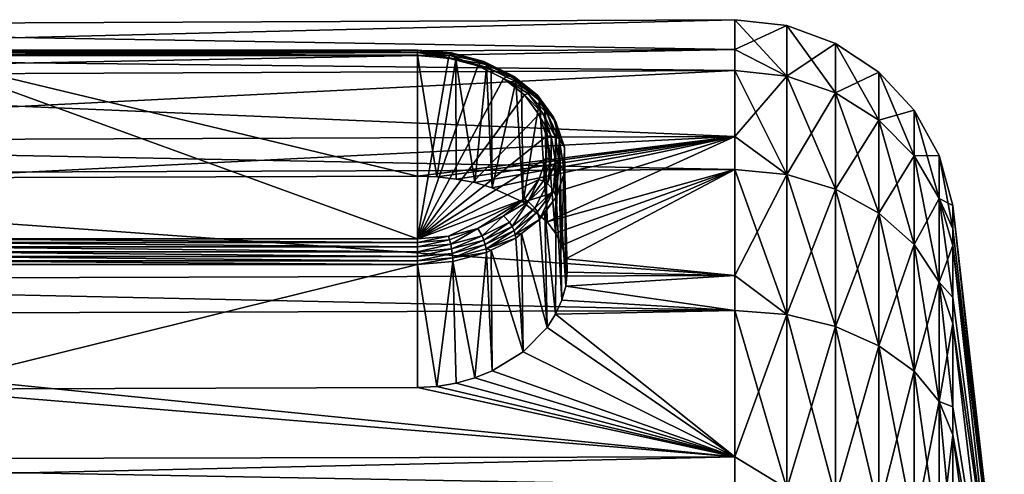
# Model space of a CAD drawing. Extents: x -0.145 to 0.145, y -0.15 to 0.
# Tile 83 of 83: x 0.118 to 0.145, y -0.047 to -0.035. Entities that reach past the tile are written whole.
import ezdxf

# ---------------------------------------------------------------- set-up
doc = ezdxf.new("R2010")
doc.units = 0
doc.layers.add('mesh', color=7, linetype='CONTINUOUS')

msp = doc.modelspace()

# ---------------------------------------------------------------- meshes
at = {"layer": 'mesh'}
mesh = msp.add_polyface(dxfattribs=at)
corners = [(0.111645, -0.037344, -0.019856), (0.111888, -0.036704, -0.019193), (0.11152, -0.037332, -0.019821), (0.111395, -0.038006, -0.020494), (0.111404, -0.037345, -0.019764), (0.111275, -0.038041, -0.020459), (0.111524, -0.037994, -0.020506), (0.098721, -0.036058, 0.008511), (0.137558, -0.037705, 0.012013), (0.098721, -0.037851, 0.011929), (0.098721, -0.035481, 0.006172), (0.137558, -0.035899, 0.008571), (0.098721, -0.034673, 0.002893), (0.137558, -0.035318, 0.006215), (0.098721, -0.034673), (0.137558, -0.034505, 0.002914), (0.098721, -0.034673, -0.002893), (0.137558, -0.034505), (0.098721, -0.035481, -0.006172), (0.137558, -0.034505, -0.002914), (0.098721, -0.036058, -0.008511), (0.137558, -0.035318, -0.006215), (0.098721, -0.037851, -0.011929), (0.137558, -0.035899, -0.008571), (0.098592, -0.036074, 0.008505), (0.098592, -0.038761, 0.013625), (0.098592, -0.03469, 0.002891), (0.098592, -0.03469, -0.002891), (0.098592, -0.036074, -0.008505), (0.098592, -0.038761, -0.013625), (0.098472, -0.036121, -0.008487), (0.098472, -0.03474, -0.002885), (0.098472, -0.03474, 0.002885), (0.098472, -0.036121, 0.008487), (0.098472, -0.038802, 0.013596), (0.098369, -0.034819, -0.002875), (0.098369, -0.034819, 0.002875), (0.11125, -0.040494, -0.015954), (0.111317, -0.037337, -0.019149), (0.111567, -0.036912, -0.018723), (0.111162, -0.037603, -0.019414), (0.111228, -0.03744, -0.019602), (0.111626, -0.036761, -0.018923), (0.111695, -0.036716, -0.019023), (0.111024, -0.038344, -0.020156), (0.111087, -0.038002, -0.019813), (0.111092, -0.038169, -0.020331), (0.098369, -0.036195, -0.008459), (0.098472, -0.038802, -0.013596), (0.098369, -0.036195, 0.008459), (0.098369, -0.038868, 0.013551)]
mesh.append_faces([[corners[k] for k in face] for face in [(0, 1, 2, 2), (3, 4, 5, 5), (3, 2, 4, 4), (6, 2, 3, 3), (6, 0, 2, 2), (7, 8, 9, 9), (10, 11, 7, 7), (12, 13, 10, 10), (14, 15, 12, 12), (16, 17, 14, 14), (18, 19, 16, 16), (20, 21, 18, 18), (22, 23, 20, 20), (24, 9, 25, 25), (24, 7, 9, 9), (24, 10, 7, 7), (26, 10, 24, 24), (27, 28, 18, 18), (26, 12, 10, 10), (26, 14, 12, 12), (27, 14, 26, 26), (27, 16, 14, 14), (18, 16, 27, 27), (28, 20, 18, 18), (28, 22, 20, 20), (29, 22, 28, 28), (28, 30, 29, 29), (28, 31, 30, 30), (27, 31, 28, 28), (27, 32, 31, 31), (26, 32, 27, 27), (26, 33, 32, 32), (24, 33, 26, 26), (24, 34, 33, 33), (25, 34, 24, 24), (31, 35, 30, 30), (32, 36, 31, 31), (37, 38, 39, 39), (40, 39, 38, 38), (41, 39, 40, 40), (41, 42, 39, 39), (41, 43, 42, 42), (4, 43, 41, 41), (2, 43, 4, 4), (44, 40, 45, 45), (46, 41, 40, 40), (5, 41, 46, 46), (5, 4, 41, 41), (30, 47, 48, 48), (33, 49, 32, 32), (34, 50, 33, 33)]])
mesh = msp.add_polyface(dxfattribs=at)
corners = [(0.115076, -0.04462, -0.019669), (0.128876, -0.04121, -0.023021), (0.115076, -0.04121, -0.023021), (0.128876, -0.044576, -0.019712), (0.128876, -0.038788, -0.013924), (0.115076, -0.035479, -0.01729), (0.128876, -0.035479, -0.01729), (0.115076, -0.038831, -0.01388), (0.128876, -0.040506, -0.023018), (0.115076, -0.035482, -0.017994), (0.115076, -0.040506, -0.023018), (0.128876, -0.035482, -0.017994), (0.128876, -0.035401, -0.017394), (0.115076, -0.035401, -0.017394), (0.128876, -0.035352, -0.017514), (0.115076, -0.035352, -0.017514), (0.128876, -0.035336, -0.017643), (0.115076, -0.035336, -0.017643), (0.128876, -0.035353, -0.017772), (0.115076, -0.035353, -0.017772), (0.128876, -0.035403, -0.017892), (0.115076, -0.035403, -0.017892), (0.115076, -0.041106, -0.023099), (0.128876, -0.041106, -0.023099), (0.115076, -0.040986, -0.023148), (0.128876, -0.040986, -0.023148), (0.115076, -0.040857, -0.023164), (0.128876, -0.040857, -0.023164), (0.115076, -0.040728, -0.023147), (0.128876, -0.040728, -0.023147), (0.115076, -0.040608, -0.023097), (0.128876, -0.040608, -0.023097), (0.137558, -0.04647, -0.020853), (0.098721, -0.046554, 0.020707), (0.137558, -0.04647, 0.020853), (0.137558, -0.047267, 0.021403), (0.098721, -0.042584, 0.017966), (0.137558, -0.042471, 0.018093), (0.098721, -0.041626, 0.016885), (0.137558, -0.041507, 0.017004), (0.098721, -0.038747, 0.013635), (0.137558, -0.038607, 0.013731), (0.098721, -0.037851, 0.011929), (0.137558, -0.037705, 0.012013), (0.098721, -0.036058, 0.008511), (0.137558, -0.035899, 0.008571), (0.098721, -0.035481, 0.006172), (0.137558, -0.035318, 0.006215), (0.098721, -0.034673, 0.002893), (0.137558, -0.034505, 0.002914), (0.098721, -0.034673), (0.137558, -0.034505), (0.098721, -0.034673, -0.002893), (0.137558, -0.034505, -0.002914), (0.098721, -0.035481, -0.006172), (0.137558, -0.035318, -0.006215), (0.098721, -0.036058, -0.008511), (0.137558, -0.035899, -0.008571), (0.098721, -0.037851, -0.011929), (0.137558, -0.037705, -0.012013), (0.098721, -0.046554, -0.020707), (0.098721, -0.047346, -0.021253), (0.137558, -0.047267, -0.021403), (0.114156, -0.035568, -0.01808), (0.114156, -0.04042, -0.022932)]
mesh.append_faces([[corners[k] for k in face] for face in [(0, 1, 2, 2), (0, 3, 1, 1), (4, 5, 6, 6), (4, 7, 5, 5), (8, 9, 10, 10), (8, 11, 9, 9), (12, 6, 5, 5), (13, 12, 5, 5), (13, 14, 12, 12), (15, 14, 13, 13), (15, 16, 14, 14), (17, 16, 15, 15), (17, 18, 16, 16), (19, 18, 17, 17), (19, 20, 18, 18), (21, 20, 19, 19), (21, 11, 20, 20), (9, 11, 21, 21), (22, 2, 1, 1), (23, 22, 1, 1), (23, 24, 22, 22), (25, 24, 23, 23), (25, 26, 24, 24), (27, 26, 25, 25), (27, 28, 26, 26), (29, 28, 27, 27), (29, 30, 28, 28), (31, 30, 29, 29), (31, 10, 30, 30), (8, 10, 31, 31), (32, 3, 0, 0), (33, 34, 35, 35), (36, 37, 34, 34), (38, 39, 37, 37), (40, 41, 39, 39), (42, 43, 41, 41), (44, 45, 43, 43), (46, 47, 45, 45), (48, 49, 47, 47), (50, 51, 49, 49), (52, 53, 51, 51), (54, 55, 53, 53), (56, 57, 55, 55), (58, 59, 57, 57), (60, 32, 0, 0), (61, 62, 32, 32), (9, 63, 10, 10), (63, 21, 19, 19), (63, 9, 21, 21), (64, 30, 10, 10)]])
mesh = msp.add_polyface(dxfattribs=at)
corners = [(0.132654, -0.040351, -0.015933), (0.132762, -0.037608, -0.019419), (0.132826, -0.040691, -0.016312), (0.132418, -0.040039, -0.015568), (0.132361, -0.03692, -0.018732), (0.132429, -0.038994, -0.021412), (0.132649, -0.038365, -0.020783), (0.132529, -0.03832, -0.020808), (0.132529, -0.037692, -0.02018), (0.132402, -0.037691, -0.020203), (0.132649, -0.037717, -0.020135), (0.132317, -0.037083, -0.019571), (0.137558, -0.038607, -0.013731), (0.137558, -0.037705, -0.012013), (0.131769, -0.039503, -0.014905), (0.130922, -0.039107, -0.01438), (0.130442, -0.038967, -0.014186), (0.128876, -0.038788, -0.013924), (0.129408, -0.038807, -0.013954), (0.137558, -0.035318, -0.006215), (0.138974, -0.034666, -0.002894), (0.137558, -0.034505, -0.002914), (0.138974, -0.036052, -0.008514), (0.137558, -0.035899, -0.008571), (0.138974, -0.036052, 0.008514), (0.137558, -0.035318, 0.006215), (0.137558, -0.034505, 0.002914), (0.138974, -0.038741, 0.013638), (0.137558, -0.037705, 0.012013), (0.137558, -0.035899, 0.008571), (0.138974, -0.038741, -0.013638), (0.137558, -0.034505), (0.138974, -0.034666, 0.002894), (0.137558, -0.038607, 0.013731), (0.132826, -0.042188, -0.017809), (0.132762, -0.039081, -0.020892), (0.132664, -0.03936, -0.021172), (0.13293, -0.041805, -0.017452), (0.132898, -0.03869, -0.020501), (0.132966, -0.041422, -0.017078), (0.132898, -0.038344, -0.020156), (0.13293, -0.041048, -0.016695), (0.132898, -0.037999, -0.01981), (0.132664, -0.037328, -0.01914), (0.1326, -0.039168, -0.02133), (0.13221, -0.039972, -0.021783), (0.132361, -0.039768, -0.02158), (0.132751, -0.038429, -0.020736), (0.132751, -0.037764, -0.020071), (0.1326, -0.03717, -0.019332), (0.132429, -0.037088, -0.019506), (0.132154, -0.036569, -0.018731)]
mesh.append_faces([[corners[k] for k in face] for face in [(0, 1, 2, 2), (3, 4, 0, 0), (5, 6, 7, 7), (7, 8, 9, 9), (6, 8, 7, 7), (6, 10, 8, 8), (11, 8, 10, 10), (12, 3, 0, 0), (13, 3, 12, 12), (13, 14, 3, 3), (13, 15, 14, 14), (16, 15, 13, 13), (17, 18, 13, 13), (19, 20, 21, 21), (19, 22, 20, 20), (23, 22, 19, 19), (23, 13, 22, 22), (24, 25, 26, 26), (27, 28, 29, 29), (30, 13, 12, 12), (30, 22, 13, 13), (31, 20, 32, 32), (31, 21, 20, 20), (26, 31, 32, 32), (29, 25, 24, 24), (33, 28, 27, 27), (34, 35, 36, 36), (37, 38, 35, 35), (39, 40, 38, 38), (41, 42, 40, 40), (2, 1, 42, 42), (0, 43, 1, 1), (0, 4, 43, 43), (44, 45, 36, 36), (45, 46, 36, 36), (44, 6, 5, 5), (44, 47, 6, 6), (36, 47, 44, 44), (36, 38, 47, 47), (35, 38, 36, 36), (47, 10, 6, 6), (47, 48, 10, 10), (38, 48, 47, 47), (38, 42, 48, 48), (40, 42, 38, 38), (43, 42, 1, 1), (49, 42, 43, 43), (49, 48, 42, 42), (50, 48, 49, 49), (50, 10, 48, 48), (51, 49, 43, 43)]])
mesh = msp.add_polyface(dxfattribs=at)
corners = [(0.138974, -0.034666, -0.002894), (0.138974, -0.036052, -0.008514), (0.140311, -0.036512, -0.008339), (0.140311, -0.039146, -0.013359), (0.138974, -0.038741, -0.013638), (0.141494, -0.039799, -0.012908), (0.140311, -0.042906, -0.017602), (0.143145, -0.039402, -0.007243), (0.143145, -0.038223, -0.002462), (0.142457, -0.036985, -0.002612), (0.140311, -0.035155, -0.002835), (0.141494, -0.037254, -0.008058), (0.142457, -0.040663, -0.012312), (0.141494, -0.035943, -0.002739), (0.142457, -0.038235, -0.007685), (0.143145, -0.04169, -0.011603), (0.143145, -0.038223, 0.002462), (0.14352, -0.039588, 0.002296), (0.14352, -0.040229, 0.004898), (0.142457, -0.036985, 0.002612), (0.141494, -0.035943, 0.002739), (0.140311, -0.035155, 0.002835), (0.138974, -0.034666, 0.002894), (0.14352, -0.039588), (0.14352, -0.039588, -0.002296), (0.14352, -0.040229, -0.004898), (0.14352, -0.040687, -0.006756), (0.143145, -0.039402, 0.007243), (0.142457, -0.038235, 0.007685), (0.141494, -0.037254, 0.008058), (0.140311, -0.036512, 0.008339), (0.138974, -0.036052, 0.008514), (0.137558, -0.034505, 0.002914), (0.142457, -0.040663, 0.012312), (0.141494, -0.039799, 0.012908), (0.140311, -0.039146, 0.013359), (0.138974, -0.038741, 0.013638), (0.137558, -0.035899, 0.008571), (0.138974, -0.042579, 0.017971)]
mesh.append_faces([[corners[k] for k in face] for face in [(0, 1, 2, 2), (3, 1, 4, 4), (3, 2, 1, 1), (5, 2, 3, 3), (6, 3, 4, 4), (7, 8, 9, 9), (2, 10, 0, 0), (2, 11, 10, 10), (5, 11, 2, 2), (5, 12, 11, 11), (11, 13, 10, 10), (11, 14, 13, 13), (12, 14, 11, 11), (12, 15, 14, 14), (14, 9, 13, 13), (14, 7, 9, 9), (15, 7, 14, 14), (16, 17, 18, 18), (16, 8, 17, 17), (19, 8, 16, 16), (19, 9, 8, 8), (20, 9, 19, 19), (20, 13, 9, 9), (21, 13, 20, 20), (21, 10, 13, 13), (22, 10, 21, 21), (22, 0, 10, 10), (8, 23, 17, 17), (8, 24, 23, 23), (7, 24, 8, 8), (7, 25, 24, 24), (26, 25, 7, 7), (27, 16, 18, 18), (28, 16, 27, 27), (28, 19, 16, 16), (29, 19, 28, 28), (29, 20, 19, 19), (30, 20, 29, 29), (30, 21, 20, 20), (31, 21, 30, 30), (31, 22, 21, 21), (32, 22, 31, 31), (33, 28, 27, 27), (34, 28, 33, 33), (34, 29, 28, 28), (35, 29, 34, 34), (35, 30, 29, 29), (36, 30, 35, 35), (36, 31, 30, 30), (37, 31, 36, 36), (38, 36, 35, 35)]])
mesh = msp.add_polyface(dxfattribs=at)
corners = [(0.129408, -0.044546, -0.019693), (0.128876, -0.04121, -0.023021), (0.128876, -0.044576, -0.019712), (0.128876, -0.038788, -0.013924), (0.128876, -0.035479, -0.01729), (0.129408, -0.038807, -0.013954), (0.129726, -0.035555, -0.018067), (0.128876, -0.035482, -0.017994), (0.128876, -0.040506, -0.023018), (0.129726, -0.040433, -0.022945), (0.131799, -0.039421, -0.021933), (0.12981, -0.040777, -0.023084), (0.130642, -0.04042, -0.022839), (0.129785, -0.04065, -0.023069), (0.129829, -0.040904, -0.023066), (0.13069, -0.040541, -0.022848), (0.129841, -0.041023, -0.023016), (0.130727, -0.040663, -0.022825), (0.128876, -0.040608, -0.023097), (0.129756, -0.040533, -0.023021), (0.128876, -0.040728, -0.023147), (0.128876, -0.040857, -0.023164), (0.128876, -0.040986, -0.023148), (0.128876, -0.041106, -0.023099), (0.12981, -0.035416, -0.017723), (0.130727, -0.035675, -0.017837), (0.129829, -0.035434, -0.017596), (0.129785, -0.035431, -0.01785), (0.13069, -0.035652, -0.017959), (0.129756, -0.035479, -0.017967), (0.130642, -0.035661, -0.01808), (0.128876, -0.035403, -0.017892), (0.128876, -0.035353, -0.017772), (0.128876, -0.035336, -0.017643), (0.128876, -0.035352, -0.017514), (0.115076, -0.038831, -0.01388), (0.137558, -0.037705, -0.012013), (0.129845, -0.041126, -0.022938), (0.129935, -0.044458, -0.019633), (0.130442, -0.044314, -0.019533), (0.130759, -0.040881, -0.022693), (0.129935, -0.038867, -0.014042), (0.129921, -0.035583, -0.017394), (0.130442, -0.038967, -0.014186), (0.130526, -0.03577, -0.018282), (0.131231, -0.036114, -0.018626), (0.131799, -0.036567, -0.019079), (0.13075, -0.035728, -0.017721), (0.130759, -0.035807, -0.017619), (0.130526, -0.040218, -0.02273), (0.128876, -0.035401, -0.017394)]
mesh.append_faces([[corners[k] for k in face] for face in [(0, 1, 2, 2), (3, 4, 5, 5), (6, 7, 8, 8), (9, 10, 8, 8), (11, 12, 13, 13), (14, 15, 11, 11), (16, 17, 14, 14), (18, 9, 8, 8), (18, 19, 9, 9), (20, 19, 18, 18), (20, 13, 19, 19), (21, 13, 20, 20), (21, 11, 13, 13), (22, 11, 21, 21), (22, 14, 11, 11), (23, 14, 22, 22), (23, 16, 14, 14), (1, 16, 23, 23), (24, 25, 26, 26), (27, 28, 24, 24), (29, 30, 27, 27), (29, 7, 6, 6), (29, 31, 7, 7), (27, 31, 29, 29), (27, 32, 31, 31), (24, 32, 27, 27), (24, 33, 32, 32), (26, 33, 24, 24), (26, 34, 33, 33), (35, 3, 36, 36), (0, 37, 1, 1), (38, 37, 0, 0), (39, 37, 38, 38), (39, 40, 37, 37), (41, 42, 43, 43), (5, 42, 41, 41), (5, 4, 42, 42), (8, 44, 6, 6), (8, 45, 44, 44), (46, 45, 8, 8), (47, 48, 42, 42), (19, 49, 9, 9), (13, 49, 19, 19), (13, 12, 49, 49), (1, 37, 16, 16), (37, 40, 16, 16), (26, 47, 42, 42), (6, 44, 29, 29), (42, 34, 26, 26), (42, 50, 34, 34), (42, 4, 50, 50)]])
mesh = msp.add_polyface(dxfattribs=at)
corners = [(0.131769, -0.039503, -0.014905), (0.131563, -0.0362, -0.018011), (0.131724, -0.036329, -0.01814), (0.130922, -0.039107, -0.01438), (0.130892, -0.035873, -0.017684), (0.130759, -0.035807, -0.017619), (0.130442, -0.038967, -0.014186), (0.128876, -0.040506, -0.023018), (0.132197, -0.037103, -0.019615), (0.131799, -0.036567, -0.019079), (0.132402, -0.037691, -0.020203), (0.131551, -0.036118, -0.018111), (0.132317, -0.038929, -0.021417), (0.132402, -0.038297, -0.020809), (0.132197, -0.038885, -0.021397), (0.132529, -0.03832, -0.020808), (0.132317, -0.037083, -0.019571), (0.132649, -0.037717, -0.020135), (0.132429, -0.037088, -0.019506), (0.132529, -0.037692, -0.02018), (0.131905, -0.036527, -0.019016), (0.131464, -0.03603, -0.018337), (0.132154, -0.036569, -0.018731), (0.131517, -0.036061, -0.018223), (0.13075, -0.035728, -0.017721), (0.130727, -0.035675, -0.017837), (0.13069, -0.035652, -0.017959), (0.130642, -0.035661, -0.01808), (0.131396, -0.036029, -0.018448), (0.129829, -0.035434, -0.017596), (0.12981, -0.035416, -0.017723), (0.129785, -0.035431, -0.01785), (0.137558, -0.037705, -0.012013), (0.129935, -0.038867, -0.014042), (0.129408, -0.038807, -0.013954), (0.132418, -0.040039, -0.015568), (0.13221, -0.036717, -0.018528), (0.132361, -0.03692, -0.018732), (0.129921, -0.035583, -0.017394), (0.132664, -0.037328, -0.01914), (0.132089, -0.036528, -0.018835), (0.1326, -0.03717, -0.019332), (0.131231, -0.036114, -0.018626), (0.130526, -0.03577, -0.018282), (0.129756, -0.035479, -0.017967)]
mesh.append_faces([[corners[k] for k in face] for face in [(0, 1, 2, 2), (3, 1, 0, 0), (3, 4, 1, 1), (3, 5, 4, 4), (6, 5, 3, 3), (7, 8, 9, 9), (7, 10, 8, 8), (11, 1, 4, 4), (12, 13, 14, 14), (12, 15, 13, 13), (15, 10, 13, 13), (16, 17, 18, 18), (8, 19, 16, 16), (8, 10, 19, 19), (20, 16, 18, 18), (9, 16, 20, 20), (9, 8, 16, 16), (11, 2, 1, 1), (21, 22, 23, 23), (24, 4, 5, 5), (24, 11, 4, 4), (25, 11, 24, 24), (25, 23, 11, 11), (26, 23, 25, 25), (26, 21, 23, 23), (27, 21, 26, 26), (27, 28, 21, 21), (29, 25, 24, 24), (30, 26, 25, 25), (31, 27, 26, 26), (32, 33, 6, 6), (32, 34, 33, 33), (35, 36, 37, 37), (0, 2, 36, 36), (6, 38, 5, 5), (36, 39, 37, 37), (22, 39, 36, 36), (40, 41, 22, 22), (40, 18, 41, 41), (20, 18, 40, 40), (11, 36, 2, 2), (23, 36, 11, 11), (23, 22, 36, 36), (21, 40, 22, 22), (28, 40, 21, 21), (42, 40, 28, 28), (42, 20, 40, 40), (42, 9, 20, 20), (43, 28, 27, 27), (43, 42, 28, 28), (44, 43, 27, 27)]])
mesh = msp.add_polyface(dxfattribs=at)
corners = [(0.112362, -0.039458, -0.01471), (0.11305, -0.035863, -0.017674), (0.113173, -0.039115, -0.01426), (0.115076, -0.040506, -0.023018), (0.111645, -0.038644, -0.021156), (0.112, -0.03925, -0.021762), (0.111524, -0.037994, -0.020506), (0.111645, -0.037344, -0.019856), (0.112315, -0.040048, -0.022356), (0.113175, -0.040368, -0.022787), (0.112388, -0.039941, -0.02236), (0.111626, -0.039577, -0.021739), (0.112259, -0.040161, -0.022323), (0.111395, -0.038006, -0.020494), (0.11152, -0.038679, -0.021168), (0.111275, -0.038041, -0.020459), (0.111888, -0.039307, -0.021796), (0.098721, -0.037851, -0.011929), (0.114096, -0.038904, -0.013975), (0.115076, -0.038831, -0.01388), (0.111708, -0.039924, -0.015289), (0.137558, -0.037705, -0.012013), (0.114107, -0.035569, -0.017381), (0.11221, -0.036318, -0.01813), (0.11125, -0.040494, -0.015954), (0.111567, -0.036912, -0.018723), (0.111162, -0.037603, -0.019414), (0.111317, -0.037337, -0.019149), (0.111015, -0.041145, -0.016658), (0.111087, -0.038002, -0.019813), (0.111015, -0.041494, -0.017006), (0.111024, -0.038344, -0.020156), (0.111015, -0.041842, -0.017355), (0.111087, -0.038687, -0.020498), (0.11125, -0.042546, -0.018006), (0.111162, -0.039086, -0.020897), (0.111317, -0.039351, -0.021163), (0.1133, -0.040169, -0.022681), (0.112564, -0.03977, -0.022282), (0.112564, -0.036218, -0.01873), (0.112, -0.036738, -0.01925), (0.111784, -0.039385, -0.021803), (0.111567, -0.039777, -0.021588), (0.111092, -0.038169, -0.020331), (0.111404, -0.038736, -0.021155), (0.111228, -0.038898, -0.02106), (0.111764, -0.039959, -0.021771), (0.11221, -0.04037, -0.022182)]
mesh.append_faces([[corners[k] for k in face] for face in [(0, 1, 2, 2), (3, 4, 5, 5), (6, 4, 3, 3), (3, 7, 6, 6), (8, 9, 10, 10), (11, 12, 8, 8), (13, 4, 6, 6), (13, 14, 4, 4), (15, 14, 13, 13), (14, 5, 4, 4), (14, 16, 5, 5), (17, 18, 19, 19), (17, 2, 18, 18), (17, 20, 0, 0), (19, 21, 17, 17), (18, 22, 19, 19), (2, 22, 18, 18), (20, 23, 0, 0), (24, 25, 20, 20), (24, 26, 27, 27), (28, 26, 24, 24), (28, 29, 26, 26), (30, 31, 29, 29), (32, 33, 31, 31), (34, 35, 33, 33), (34, 36, 35, 35), (37, 3, 38, 38), (3, 5, 38, 38), (39, 40, 3, 3), (10, 37, 38, 38), (16, 38, 5, 5), (41, 38, 16, 16), (41, 10, 38, 38), (41, 8, 10, 10), (11, 8, 41, 41), (42, 12, 11, 11), (43, 26, 31, 31), (15, 44, 14, 14), (43, 44, 15, 15), (43, 45, 44, 44), (31, 45, 43, 43), (31, 35, 45, 45), (33, 35, 31, 31), (44, 16, 14, 14), (44, 41, 16, 16), (45, 41, 44, 44), (45, 11, 41, 41), (35, 11, 45, 45), (35, 42, 11, 11), (36, 42, 35, 35), (46, 47, 42, 42)]])
mesh = msp.add_polyface(dxfattribs=at)
corners = [(0.112362, -0.039458, -0.01471), (0.113173, -0.039115, -0.01426), (0.098721, -0.037851, -0.011929), (0.11125, -0.040494, -0.015954), (0.111708, -0.039924, -0.015289), (0.098721, -0.038747, -0.013635), (0.098721, -0.041626, -0.016885), (0.114096, -0.044525, -0.019596), (0.113173, -0.04424, -0.019385), (0.098721, -0.046554, -0.020707), (0.111015, -0.041145, -0.016658), (0.111015, -0.041494, -0.017006), (0.098721, -0.042584, -0.017966), (0.111015, -0.041842, -0.017355), (0.11125, -0.042546, -0.018006), (0.111708, -0.043211, -0.018576), (0.098721, -0.046554, 0.020707), (0.137558, -0.047267, 0.021403), (0.098721, -0.047346, 0.021253), (0.098721, -0.042584, 0.017966), (0.137558, -0.04647, 0.020853), (0.098721, -0.041626, 0.016885), (0.137558, -0.042471, 0.018093), (0.098721, -0.038747, 0.013635), (0.137558, -0.041507, 0.017004), (0.098721, -0.037851, 0.011929), (0.137558, -0.038607, 0.013731), (0.098721, -0.047346, -0.021253), (0.137558, -0.04647, -0.020853), (0.098721, -0.052307, -0.023134), (0.137558, -0.047267, -0.021403), (0.098592, -0.047354, 0.021237), (0.098592, -0.042595, 0.017953), (0.098592, -0.038761, 0.013625), (0.098592, -0.038761, -0.013625), (0.098592, -0.042595, -0.017953), (0.098592, -0.047354, -0.021237), (0.098472, -0.042629, -0.017915), (0.098472, -0.047377, -0.021193), (0.098472, -0.038802, -0.013596), (0.098472, -0.036121, -0.008487), (0.098472, -0.042629, 0.017915), (0.098472, -0.038802, 0.013596), (0.098472, -0.047377, 0.021193), (0.098369, -0.042681, -0.017856), (0.098369, -0.038868, -0.013551), (0.098369, -0.036195, -0.008459), (0.098369, -0.042681, 0.017856), (0.098369, -0.038868, 0.013551), (0.098369, -0.047414, 0.021123)]
mesh.append_faces([[corners[k] for k in face] for face in [(0, 1, 2, 2), (2, 3, 4, 4), (5, 3, 2, 2), (5, 6, 3, 3), (7, 8, 9, 9), (6, 10, 3, 3), (6, 11, 10, 10), (12, 11, 6, 6), (12, 13, 11, 11), (9, 13, 12, 12), (9, 14, 13, 13), (15, 14, 9, 9), (16, 17, 18, 18), (19, 20, 16, 16), (21, 22, 19, 19), (23, 24, 21, 21), (25, 26, 23, 23), (27, 28, 9, 9), (29, 30, 27, 27), (16, 31, 32, 32), (32, 19, 16, 16), (32, 21, 19, 19), (33, 21, 32, 32), (33, 23, 21, 21), (33, 25, 23, 23), (34, 35, 6, 6), (34, 5, 2, 2), (6, 5, 34, 34), (35, 12, 6, 6), (35, 9, 12, 12), (36, 9, 35, 35), (36, 27, 9, 9), (29, 27, 36, 36), (16, 18, 31, 31), (36, 37, 38, 38), (35, 37, 36, 36), (35, 39, 37, 37), (34, 39, 35, 35), (34, 40, 39, 39), (33, 41, 42, 42), (32, 41, 33, 33), (32, 43, 41, 41), (31, 43, 32, 32), (37, 44, 38, 38), (37, 45, 44, 44), (39, 45, 37, 37), (39, 46, 45, 45), (42, 47, 48, 48), (41, 47, 42, 42), (41, 49, 47, 47), (43, 49, 41, 41)]])
mesh = msp.add_polyface(dxfattribs=at)
corners = [(0.130922, -0.04412, -0.019393), (0.130759, -0.040881, -0.022693), (0.130442, -0.044314, -0.019533), (0.130892, -0.040816, -0.022627), (0.131769, -0.043595, -0.018997), (0.131563, -0.040489, -0.0223), (0.131724, -0.04036, -0.022171), (0.132418, -0.042932, -0.018461), (0.132654, -0.042568, -0.018149), (0.132361, -0.039768, -0.02158), (0.132402, -0.038297, -0.020809), (0.132402, -0.037691, -0.020203), (0.128876, -0.040506, -0.023018), (0.132197, -0.038885, -0.021397), (0.131799, -0.039421, -0.021933), (0.13075, -0.040779, -0.022772), (0.13069, -0.040541, -0.022848), (0.131396, -0.040052, -0.022471), (0.130642, -0.04042, -0.022839), (0.131464, -0.040163, -0.02247), (0.130727, -0.040663, -0.022825), (0.12981, -0.040777, -0.023084), (0.129829, -0.040904, -0.023066), (0.131517, -0.040277, -0.022439), (0.132089, -0.039665, -0.021972), (0.129841, -0.041023, -0.023016), (0.132154, -0.039769, -0.021931), (0.131551, -0.040389, -0.022382), (0.132429, -0.038994, -0.021412), (0.132529, -0.03832, -0.020808), (0.132317, -0.038929, -0.021417), (0.137558, -0.04647, -0.020853), (0.129408, -0.044546, -0.019693), (0.128876, -0.044576, -0.019712), (0.129935, -0.044458, -0.019633), (0.13221, -0.039972, -0.021783), (0.131769, -0.039503, -0.014905), (0.13221, -0.036717, -0.018528), (0.132418, -0.040039, -0.015568), (0.130526, -0.040218, -0.02273), (0.131231, -0.039874, -0.022386), (0.129726, -0.040433, -0.022945), (0.131905, -0.039484, -0.021973), (0.1326, -0.039168, -0.02133)]
mesh.append_faces([[corners[k] for k in face] for face in [(0, 1, 2, 2), (0, 3, 1, 1), (4, 3, 0, 0), (4, 5, 3, 3), (4, 6, 5, 5), (7, 6, 4, 4), (8, 9, 7, 7), (10, 11, 12, 12), (12, 13, 10, 10), (12, 14, 13, 13), (15, 1, 3, 3), (16, 17, 18, 18), (16, 19, 17, 17), (20, 19, 16, 16), (21, 16, 18, 18), (22, 20, 16, 16), (19, 23, 24, 24), (20, 23, 19, 19), (20, 15, 23, 23), (25, 15, 20, 20), (25, 1, 15, 15), (23, 26, 24, 24), (23, 27, 26, 26), (15, 27, 23, 23), (15, 5, 27, 27), (3, 5, 15, 15), (5, 6, 27, 27), (28, 29, 30, 30), (31, 32, 33, 33), (31, 2, 34, 34), (31, 0, 2, 2), (7, 35, 6, 6), (7, 9, 35, 35), (36, 37, 38, 38), (39, 40, 14, 14), (41, 39, 14, 14), (40, 42, 14, 14), (17, 42, 40, 40), (19, 42, 17, 17), (18, 40, 39, 39), (18, 17, 40, 40), (27, 35, 26, 26), (19, 24, 42, 42), (43, 26, 35, 35), (43, 24, 26, 26), (28, 24, 43, 43), (28, 42, 24, 24), (30, 42, 28, 28), (13, 42, 30, 30), (13, 14, 42, 42), (27, 6, 35, 35)]])
mesh = msp.add_polyface(dxfattribs=at)
corners = [(0.13293, -0.041805, -0.017452), (0.132762, -0.039081, -0.020892), (0.132826, -0.042188, -0.017809), (0.13293, -0.041048, -0.016695), (0.132898, -0.038344, -0.020156), (0.132966, -0.041422, -0.017078), (0.137558, -0.038607, -0.013731), (0.137558, -0.041507, -0.017004), (0.132826, -0.040691, -0.016312), (0.132654, -0.040351, -0.015933), (0.129935, -0.044458, -0.019633), (0.129408, -0.044546, -0.019693), (0.137558, -0.04647, -0.020853), (0.131769, -0.043595, -0.018997), (0.130922, -0.04412, -0.019393), (0.132418, -0.042932, -0.018461), (0.132654, -0.042568, -0.018149), (0.137558, -0.042471, -0.018093), (0.138974, -0.047343, 0.021259), (0.137558, -0.047267, 0.021403), (0.137558, -0.04647, 0.020853), (0.138974, -0.038741, -0.013638), (0.138974, -0.042579, -0.017971), (0.138974, -0.042579, 0.017971), (0.137558, -0.041507, 0.017004), (0.137558, -0.038607, 0.013731), (0.137558, -0.042471, 0.018093), (0.140311, -0.042906, -0.017602), (0.141494, -0.043432, -0.017008), (0.140311, -0.039146, -0.013359), (0.141494, -0.039799, -0.012908), (0.142457, -0.044128, -0.016223), (0.138974, -0.047343, -0.021259), (0.137558, -0.047267, -0.021403), (0.140311, -0.047571, -0.020823), (0.141494, -0.04794, -0.02012), (0.142457, -0.048428, -0.019191), (0.138551, -0.052737, 0.02338), (0.140311, -0.042906, 0.017602), (0.141494, -0.039799, 0.012908), (0.141494, -0.043432, 0.017008), (0.140311, -0.039146, 0.013359), (0.138974, -0.038741, 0.013638), (0.140311, -0.047571, 0.020823), (0.141494, -0.04794, 0.02012), (0.142457, -0.044128, 0.016223), (0.132664, -0.03936, -0.021172), (0.132361, -0.039768, -0.02158), (0.132898, -0.03869, -0.020501), (0.132898, -0.037999, -0.01981)]
mesh.append_faces([[corners[k] for k in face] for face in [(0, 1, 2, 2), (3, 4, 5, 5), (6, 3, 7, 7), (6, 8, 3, 3), (6, 9, 8, 8), (10, 11, 12, 12), (13, 14, 12, 12), (12, 15, 13, 13), (12, 16, 15, 15), (17, 16, 12, 12), (17, 2, 16, 16), (17, 0, 2, 2), (7, 0, 17, 17), (7, 5, 0, 0), (3, 5, 7, 7), (18, 19, 20, 20), (21, 6, 7, 7), (22, 17, 12, 12), (23, 24, 25, 25), (26, 18, 20, 20), (22, 7, 17, 17), (22, 21, 7, 7), (27, 21, 22, 22), (28, 29, 27, 27), (28, 30, 29, 29), (31, 30, 28, 28), (32, 12, 33, 33), (32, 22, 12, 12), (34, 22, 32, 32), (34, 27, 22, 22), (35, 27, 34, 34), (35, 28, 27, 27), (36, 28, 35, 35), (36, 31, 28, 28), (18, 37, 19, 19), (38, 39, 40, 40), (38, 41, 39, 39), (23, 41, 38, 38), (25, 42, 23, 23), (23, 26, 24, 24), (23, 18, 26, 26), (38, 18, 23, 23), (38, 43, 18, 18), (40, 43, 38, 38), (40, 44, 43, 43), (45, 44, 40, 40), (16, 46, 47, 47), (2, 46, 16, 16), (5, 48, 0, 0), (8, 49, 3, 3)]])
mesh = msp.add_polyface(dxfattribs=at)
corners = [(0.144572, -0.053724, 0.008272), (0.14352, -0.049018, 0.016435), (0.14352, -0.045867, 0.01426), (0.144572, -0.049274, 0.002472), (0.14352, -0.040229, 0.004898), (0.14352, -0.039588, 0.002296), (0.144572, -0.050228, -0.004776), (0.14352, -0.042111, -0.009468), (0.14352, -0.042821, -0.010822), (0.14352, -0.045867, -0.01426), (0.144572, -0.051746, -0.006754), (0.14352, -0.045107, -0.013402), (0.14352, -0.049018, -0.016435), (0.144572, -0.053724, -0.008272), (0.14352, -0.040687, -0.006756), (0.144572, -0.049274, -0.002472), (0.14352, -0.039588, -0.002296), (0.144572, -0.048949), (0.14352, -0.039588), (0.14352, -0.040229, -0.004898), (0.14352, -0.040687, 0.006756), (0.144572, -0.050228, 0.004776), (0.14352, -0.042821, 0.010822), (0.144572, -0.051746, 0.006754), (0.14352, -0.045107, 0.013402), (0.14352, -0.042111, 0.009468), (0.143145, -0.044955, 0.015289), (0.143145, -0.04169, 0.011603), (0.143145, -0.039402, 0.007243), (0.143145, -0.04169, -0.011603), (0.143145, -0.044955, -0.015289), (0.143145, -0.049008, -0.018086), (0.142457, -0.044128, -0.016223), (0.142457, -0.048428, -0.019191), (0.142457, -0.040663, -0.012312), (0.141494, -0.039799, -0.012908), (0.143145, -0.039402, -0.007243), (0.142457, -0.040663, 0.012312), (0.142457, -0.044128, 0.016223), (0.141494, -0.043432, 0.017008), (0.141494, -0.039799, 0.012908), (0.142457, -0.048428, 0.019191), (0.141494, -0.04794, 0.02012), (0.143145, -0.049008, 0.018086)]
mesh.append_faces([[corners[k] for k in face] for face in [(0, 1, 2, 2), (3, 4, 5, 5), (6, 7, 8, 8), (9, 10, 11, 11), (12, 13, 9, 9), (6, 14, 7, 7), (6, 15, 14, 14), (16, 17, 18, 18), (16, 15, 17, 17), (19, 15, 16, 16), (19, 14, 15, 15), (10, 8, 11, 11), (10, 6, 8, 8), (3, 20, 4, 4), (3, 21, 20, 20), (22, 23, 24, 24), (25, 21, 22, 22), (25, 20, 21, 21), (17, 5, 18, 18), (17, 3, 5, 5), (23, 2, 24, 24), (26, 2, 1, 1), (27, 22, 24, 24), (28, 20, 25, 25), (29, 8, 7, 7), (30, 9, 11, 11), (31, 32, 33, 33), (32, 34, 35, 35), (32, 30, 34, 34), (31, 30, 32, 32), (31, 9, 30, 30), (12, 9, 31, 31), (30, 29, 34, 34), (30, 8, 29, 29), (11, 8, 30, 30), (29, 14, 36, 36), (7, 14, 29, 29), (28, 4, 20, 20), (27, 25, 22, 22), (27, 28, 25, 25), (37, 28, 27, 27), (26, 24, 2, 2), (26, 27, 24, 24), (38, 27, 26, 26), (38, 37, 27, 27), (39, 37, 38, 38), (39, 40, 37, 37), (38, 41, 42, 42), (26, 41, 38, 38), (26, 43, 41, 41), (1, 43, 26, 26)]])
mesh = msp.add_polyface(dxfattribs=at)
corners = [(0.141018, -0.054995, 0.022929), (0.141271, -0.055377, 0.022796), (0.140846, -0.055397, 0.023394), (0.140512, -0.053677, 0.022907), (0.141286, -0.054556, 0.022552), (0.144923, -0.0585), (0.144572, -0.051746, 0.006754), (0.144572, -0.050228, 0.004776), (0.144572, -0.048949), (0.144572, -0.049274, -0.002472), (0.144572, -0.051746, -0.006754), (0.144572, -0.053724, -0.008272), (0.144572, -0.056028, -0.009226), (0.14352, -0.053584, -0.018362), (0.14352, -0.053941, -0.018497), (0.14352, -0.049647, -0.016869), (0.14352, -0.045867, -0.01426), (0.14352, -0.049018, -0.016435), (0.144572, -0.050228, -0.004776), (0.144572, -0.049274, 0.002472), (0.14352, -0.042821, 0.010822), (0.144572, -0.053724, 0.008272), (0.14352, -0.049647, 0.016869), (0.14352, -0.049018, 0.016435), (0.144572, -0.056028, 0.009226), (0.14352, -0.053584, 0.018362), (0.14352, -0.053941, 0.018497), (0.14352, -0.045867, 0.01426), (0.143145, -0.049008, -0.018086), (0.143145, -0.053612, -0.019832), (0.141494, -0.053062, 0.022063), (0.141494, -0.04794, 0.02012), (0.140311, -0.052872, 0.022833), (0.142457, -0.048428, 0.019191), (0.142457, -0.053313, 0.021043), (0.143145, -0.049008, 0.018086), (0.143145, -0.053612, 0.019832), (0.142457, -0.0585, 0.021673), (0.141494, -0.0585, -0.022723), (0.141494, -0.053062, -0.022063), (0.140311, -0.052872, -0.022833), (0.142457, -0.0585, -0.021673), (0.142457, -0.053313, -0.021043), (0.143145, -0.0585, -0.020426), (0.14352, -0.0585, -0.019051), (0.142457, -0.048428, -0.019191), (0.141494, -0.04794, -0.02012), (0.140311, -0.047571, -0.020823), (0.141548, -0.05499, 0.022403), (0.142005, -0.056103, 0.022099)]
mesh.append_faces([[corners[k] for k in face] for face in [(0, 1, 2, 2), (0, 3, 4, 4), (5, 6, 7, 7), (5, 8, 9, 9), (5, 10, 11, 11), (12, 13, 14, 14), (12, 15, 13, 13), (12, 11, 15, 15), (16, 11, 10, 10), (17, 15, 11, 11), (5, 9, 18, 18), (5, 18, 10, 10), (5, 7, 19, 19), (20, 7, 6, 6), (5, 19, 8, 8), (21, 22, 23, 23), (21, 24, 22, 22), (25, 24, 26, 26), (25, 22, 24, 24), (6, 21, 27, 27), (5, 21, 6, 6), (28, 15, 17, 17), (29, 14, 13, 13), (4, 3, 30, 30), (31, 30, 32, 32), (33, 30, 31, 31), (33, 34, 30, 30), (35, 34, 33, 33), (36, 34, 35, 35), (36, 37, 34, 34), (38, 39, 40, 40), (41, 42, 39, 39), (43, 29, 42, 42), (44, 14, 29, 29), (28, 13, 15, 15), (28, 29, 13, 13), (45, 29, 28, 28), (45, 42, 29, 29), (46, 42, 45, 45), (46, 39, 42, 42), (47, 39, 46, 46), (47, 40, 39, 39), (36, 25, 26, 26), (35, 25, 36, 36), (35, 22, 25, 25), (23, 22, 35, 35), (48, 1, 0, 0), (0, 4, 48, 48), (30, 48, 4, 4), (34, 48, 30, 30), (49, 48, 34, 34)]])

doc.saveas('drawing.dxf')
